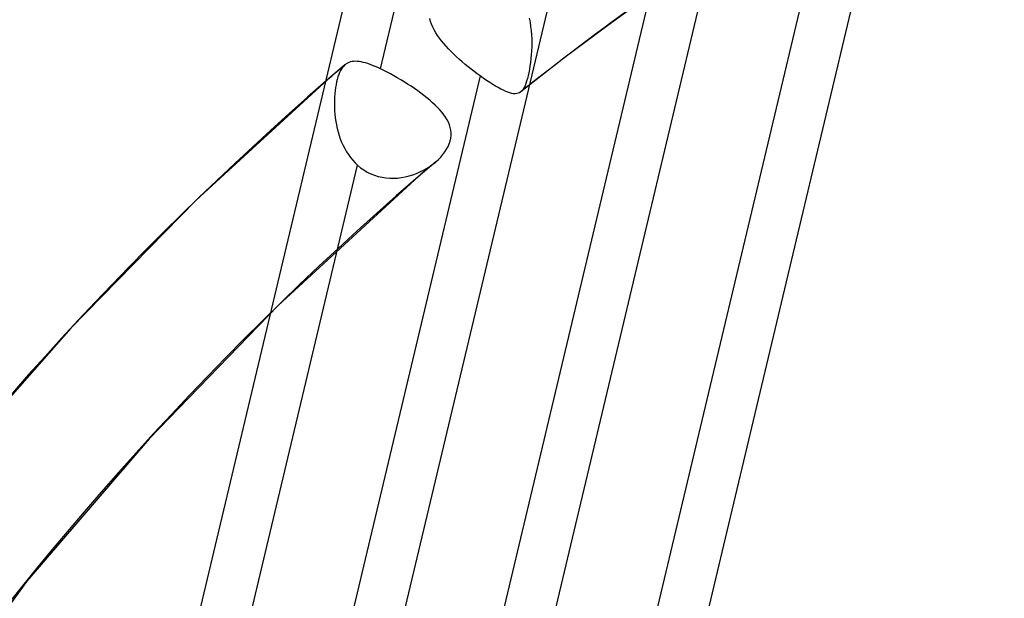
# Model space of a CAD drawing. Header units: millimetres. Extents: x -163 to 160, y -206 to 203.
# Tile 56 of 97: x -21 to -11, y 53 to 59. Entities that reach past the tile are written whole.
import ezdxf

# ---------------------------------------------------------------- set-up
doc = ezdxf.new("R2010")
doc.units = ezdxf.units.MM
doc.layers.add('MAIN-1', color=7, linetype='Continuous')
doc.layers.add('MAIN-2', color=7, linetype='Continuous')

msp = doc.modelspace()

# ---------------------------------------------------------------- linework, layer by layer
at = {"layer": 'MAIN-1'}
for centre, major_axis, start_param, end_param in [((-0.5, -0.433), (86.4143, -99.7826), 0.713724, 3.388402), ((-27, -23.3827), (-83.7957, 96.7589), -3.141592, -0.857072), ((-27, -23.3827), (83.141, -96.003), 0, 2.284521)]:
    msp.add_ellipse(centre, major_axis=major_axis, ratio=0.75, start_param=start_param, end_param=end_param, dxfattribs=at)
at = {"layer": 'MAIN-2'}
for p, q in [((-16.5617, 50.4226), (-9.1176, 81.7045)), ((-14.6182, 50.3608), (-7.1741, 81.6426)), ((-20.0614, 47.9332), (-12.6173, 79.2151)), ((-18.1179, 47.8714), (-10.6738, 79.1532)), ((-17.1072, 58.2692), (-14.8145, 67.9037)), ((-12.6603, 60.6664), (-14.9542, 51.0269)), ((-16.1098, 50.2434), (-13.821, 59.8615)), ((-14.504, 58.9946), (-14.9321, 58.6846)), ((-16.6276, 58.7222), (-16.6348, 58.7495)), ((-15.6836, 58.7542), (-15.6756, 58.7144)), ((-16.6183, 58.695), (-16.6276, 58.7222)), ((-16.6068, 58.6681), (-16.6183, 58.695)), ((-16.5934, 58.6413), (-16.6068, 58.6681)), ((-16.5782, 58.6148), (-16.5934, 58.6413)), ((-15.6756, 58.7144), (-15.6694, 58.6745)), ((-15.6694, 58.6745), (-15.6647, 58.6346)), ((-14.9321, 58.6846), (-15.351, 58.3699)), ((-16.5613, 58.5884), (-16.5782, 58.6148)), ((-16.5428, 58.5623), (-16.5613, 58.5884)), ((-16.5229, 58.5362), (-16.5428, 58.5623)), ((-15.6647, 58.6346), (-15.6615, 58.5949)), ((-15.6615, 58.5949), (-15.6596, 58.5556)), ((-15.6596, 58.5556), (-15.659, 58.5169)), ((-16.5016, 58.5104), (-16.5229, 58.5362)), ((-16.4791, 58.4847), (-16.5016, 58.5104)), ((-16.4554, 58.4592), (-16.4791, 58.4847)), ((-16.4307, 58.4339), (-16.4554, 58.4592)), ((-15.6596, 58.4788), (-15.6611, 58.4409)), ((-15.659, 58.5169), (-15.6596, 58.4788)), ((-16.405, 58.4088), (-16.4307, 58.4339)), ((-16.3787, 58.384), (-16.405, 58.4088)), ((-16.3516, 58.3596), (-16.3787, 58.384)), ((-16.324, 58.3355), (-16.3516, 58.3596)), ((-15.351, 58.3699), (-15.7642, 58.0482)), ((-15.6671, 58.3668), (-15.6713, 58.3309)), ((-15.6637, 58.4035), (-15.6671, 58.3668)), ((-15.6611, 58.4409), (-15.6637, 58.4035)), ((-17.5018, 58.2608), (-17.5292, 58.2373)), ((-17.4745, 58.2843), (-17.5018, 58.2608)), ((-17.4804, 58.2683), (-17.4898, 58.2519)), ((-17.4703, 58.2829), (-17.4804, 58.2683)), ((-17.4471, 58.3077), (-17.4745, 58.2843)), ((-17.4595, 58.2957), (-17.4703, 58.2829)), ((-17.4481, 58.3069), (-17.4595, 58.2957)), ((-17.4479, 58.307), (-17.4481, 58.3069)), ((-17.4477, 58.3072), (-17.4479, 58.307)), ((-17.4475, 58.3074), (-17.4477, 58.3072)), ((-17.4473, 58.3075), (-17.4475, 58.3074)), ((-17.4471, 58.3077), (-17.4473, 58.3075)), ((-17.4469, 58.3079), (-17.4471, 58.3077)), ((-17.435, 58.3169), (-17.4469, 58.3079)), ((-17.4223, 58.3245), (-17.435, 58.3169)), ((-17.4089, 58.3306), (-17.4223, 58.3245)), ((-17.3948, 58.3352), (-17.4089, 58.3306)), ((-17.3799, 58.3384), (-17.3948, 58.3352)), ((-17.3641, 58.3403), (-17.3799, 58.3384)), ((-17.3475, 58.3409), (-17.3641, 58.3403)), ((-17.33, 58.3402), (-17.3475, 58.3409)), ((-17.3116, 58.3382), (-17.33, 58.3402)), ((-17.2924, 58.335), (-17.3116, 58.3382)), ((-17.2722, 58.3306), (-17.2924, 58.335)), ((-17.2512, 58.3251), (-17.2722, 58.3306)), ((-17.2293, 58.3184), (-17.2512, 58.3251)), ((-17.2065, 58.3106), (-17.2293, 58.3184)), ((-17.1828, 58.3018), (-17.2065, 58.3106)), ((-17.1582, 58.2919), (-17.1828, 58.3018)), ((-17.133, 58.281), (-17.1582, 58.2919)), ((-17.1072, 58.2692), (-17.133, 58.281)), ((-17.0762, 58.2543), (-17.1072, 58.2692)), ((-16.296, 58.3118), (-16.324, 58.3355)), ((-16.2676, 58.2885), (-16.296, 58.3118)), ((-16.239, 58.2657), (-16.2676, 58.2885)), ((-16.2104, 58.2436), (-16.239, 58.2657)), ((-15.6817, 58.2629), (-15.6876, 58.2316)), ((-15.6762, 58.2962), (-15.6817, 58.2629)), ((-15.6713, 58.3309), (-15.6762, 58.2962)), ((-17.6107, 58.167), (-18.873, 57.0121)), ((-16.1541, 58.2019), (-18.4429, 48.5838)), ((-17.5838, 58.1903), (-17.611, 58.1667)), ((-17.5565, 58.2138), (-17.5838, 58.1903)), ((-17.5292, 58.2373), (-17.5565, 58.2138)), ((-17.5209, 58.1684), (-17.527, 58.1435)), ((-17.5141, 58.1919), (-17.5209, 58.1684)), ((-17.5066, 58.2138), (-17.5141, 58.1919)), ((-17.4985, 58.2338), (-17.5066, 58.2138)), ((-17.4898, 58.2519), (-17.4985, 58.2338)), ((-17.0444, 58.2383), (-17.0762, 58.2543)), ((-17.012, 58.2211), (-17.0444, 58.2383)), ((-16.979, 58.203), (-17.012, 58.2211)), ((-16.946, 58.1841), (-16.979, 58.203)), ((-16.9129, 58.1645), (-16.946, 58.1841)), ((-16.1821, 58.2224), (-16.2104, 58.2436)), ((-16.1541, 58.2019), (-16.1821, 58.2224)), ((-16.1227, 58.1796), (-16.1541, 58.2019)), ((-16.0918, 58.1585), (-16.1227, 58.1796)), ((-15.7008, 58.1752), (-15.7079, 58.1502)), ((-15.694, 58.2023), (-15.7008, 58.1752)), ((-15.6876, 58.2316), (-15.694, 58.2023)), ((-17.5369, 58.0894), (-17.5408, 58.0604)), ((-17.5323, 58.1172), (-17.5369, 58.0894)), ((-17.527, 58.1435), (-17.5323, 58.1172)), ((-16.8799, 58.1444), (-16.9129, 58.1645)), ((-16.8471, 58.1236), (-16.8799, 58.1444)), ((-16.8145, 58.1022), (-16.8471, 58.1236)), ((-16.7825, 58.0805), (-16.8145, 58.1022)), ((-16.7511, 58.0586), (-16.7825, 58.0805)), ((-16.0618, 58.1387), (-16.0918, 58.1585)), ((-16.033, 58.1205), (-16.0618, 58.1387)), ((-16.0055, 58.1038), (-16.033, 58.1205)), ((-15.9792, 58.0888), (-16.0055, 58.1038)), ((-15.9542, 58.0753), (-15.9792, 58.0888)), ((-15.9304, 58.0635), (-15.9542, 58.0753)), ((-15.7401, 58.0756), (-15.7492, 58.063)), ((-15.7315, 58.0905), (-15.7401, 58.0756)), ((-15.7233, 58.1078), (-15.7315, 58.0905)), ((-15.7155, 58.1276), (-15.7233, 58.1078)), ((-15.7079, 58.1502), (-15.7155, 58.1276)), ((-17.5462, 57.9988), (-17.5476, 57.9669)), ((-17.5439, 58.03), (-17.5462, 57.9988)), ((-17.5408, 58.0604), (-17.5439, 58.03)), ((-16.7206, 58.0363), (-16.7511, 58.0586)), ((-16.6909, 58.0138), (-16.7206, 58.0363)), ((-16.6622, 57.9911), (-16.6909, 58.0138)), ((-16.6346, 57.9682), (-16.6622, 57.9911)), ((-15.9081, 58.0535), (-15.9304, 58.0635)), ((-15.8872, 58.0452), (-15.9081, 58.0535)), ((-15.8677, 58.0387), (-15.8872, 58.0452)), ((-15.8494, 58.0341), (-15.8677, 58.0387)), ((-15.8324, 58.0313), (-15.8494, 58.0341)), ((-15.8167, 58.0305), (-15.8324, 58.0313)), ((-15.8022, 58.0317), (-15.8167, 58.0305)), ((-15.7888, 58.0348), (-15.8022, 58.0317)), ((-15.7765, 58.0401), (-15.7888, 58.0348)), ((-15.7651, 58.0474), (-15.7765, 58.0401)), ((-15.7641, 58.0482), (-15.7651, 58.0474)), ((-15.7631, 58.0491), (-15.7641, 58.0482)), ((-15.762, 58.0499), (-15.7631, 58.0491)), ((-15.761, 58.0508), (-15.762, 58.0499)), ((-15.76, 58.0517), (-15.761, 58.0508)), ((-15.759, 58.0526), (-15.76, 58.0517)), ((-15.7492, 58.063), (-15.759, 58.0526)), ((-17.5476, 57.9669), (-17.548, 57.9343)), ((-17.548, 57.9343), (-17.5475, 57.9013)), ((-17.5475, 57.9013), (-17.546, 57.8679)), ((-16.6082, 57.9451), (-16.6346, 57.9682)), ((-16.5833, 57.9219), (-16.6082, 57.9451)), ((-16.5599, 57.8987), (-16.5833, 57.9219)), ((-16.5381, 57.8755), (-16.5599, 57.8987)), ((-17.546, 57.8679), (-17.5434, 57.8342)), ((-17.5434, 57.8342), (-17.5398, 57.8004)), ((-17.5398, 57.8004), (-17.535, 57.7665)), ((-16.5181, 57.8522), (-16.5381, 57.8755)), ((-16.5, 57.8289), (-16.5181, 57.8522)), ((-16.4837, 57.8055), (-16.5, 57.8289)), ((-16.4695, 57.7819), (-16.4837, 57.8055)), ((-17.535, 57.7665), (-17.5289, 57.7326)), ((-17.5289, 57.7326), (-17.5217, 57.6989)), ((-17.5217, 57.6989), (-17.5132, 57.6654)), ((-16.4572, 57.7579), (-16.4695, 57.7819)), ((-16.4471, 57.7335), (-16.4572, 57.7579)), ((-16.4392, 57.7085), (-16.4471, 57.7335)), ((-16.4339, 57.6831), (-16.4392, 57.7085)), ((-17.5132, 57.6654), (-17.5034, 57.6322)), ((-17.5034, 57.6322), (-17.4922, 57.5996)), ((-17.4922, 57.5996), (-17.4796, 57.5676)), ((-16.4402, 57.5783), (-16.4344, 57.6047)), ((-16.4344, 57.6047), (-16.4314, 57.6309)), ((-16.4312, 57.6571), (-16.4339, 57.6831)), ((-16.4314, 57.6309), (-16.4312, 57.6571)), ((-17.4796, 57.5676), (-17.4656, 57.5363)), ((-17.4656, 57.5363), (-17.4501, 57.5059)), ((-17.4501, 57.5059), (-17.4332, 57.4764)), ((-16.4748, 57.4992), (-16.4606, 57.5253)), ((-16.4606, 57.5253), (-16.449, 57.5518)), ((-16.449, 57.5518), (-16.4402, 57.5783)), ((-17.4332, 57.4764), (-17.4149, 57.448)), ((-17.4149, 57.448), (-17.395, 57.4207)), ((-17.395, 57.4207), (-17.3736, 57.3947)), ((-16.5531, 57.4023), (-16.5307, 57.4253)), ((-16.5307, 57.4253), (-16.51, 57.4491)), ((-16.51, 57.4491), (-16.4913, 57.4738)), ((-16.4913, 57.4738), (-16.4748, 57.4992)), ((-19.6205, 47.7076), (-17.3266, 57.3472)), ((-17.3736, 57.3947), (-17.3507, 57.3701)), ((-17.3507, 57.3701), (-17.3266, 57.3472)), ((-17.3266, 57.3472), (-17.2972, 57.3229)), ((-17.2972, 57.3229), (-17.2663, 57.3011)), ((-16.6966, 57.299), (-16.6654, 57.3168)), ((-16.6465, 57.3212), (-16.6798, 57.2928)), ((-16.6654, 57.3168), (-16.6355, 57.3359)), ((-16.6133, 57.3497), (-16.6465, 57.3212)), ((-16.6355, 57.3359), (-16.6073, 57.3561)), ((-16.5799, 57.3781), (-16.6133, 57.3497)), ((-16.6073, 57.3561), (-16.5807, 57.3774)), ((-16.5807, 57.3774), (-16.5801, 57.3779)), ((-16.5801, 57.3779), (-16.5796, 57.3784)), ((-16.5796, 57.3784), (-16.579, 57.3789)), ((-16.579, 57.3789), (-16.5784, 57.3794)), ((-16.5784, 57.3794), (-16.5778, 57.3799)), ((-16.5778, 57.3799), (-16.5773, 57.3804)), ((-16.5773, 57.3804), (-16.5531, 57.4023)), ((-17.2663, 57.3011), (-17.2338, 57.2818)), ((-17.2338, 57.2818), (-17.1998, 57.265)), ((-17.1998, 57.265), (-17.1648, 57.251)), ((-17.1648, 57.251), (-17.129, 57.2398)), ((-17.129, 57.2398), (-17.0926, 57.2314)), ((-17.0926, 57.2314), (-17.0557, 57.2257)), ((-17.0557, 57.2257), (-17.0184, 57.2226)), ((-17.0184, 57.2226), (-16.9809, 57.2221)), ((-16.9809, 57.2221), (-16.9435, 57.2241)), ((-16.9435, 57.2241), (-16.9064, 57.2286)), ((-16.9064, 57.2286), (-16.8696, 57.2353)), ((-16.8696, 57.2353), (-16.8334, 57.2442)), ((-16.8334, 57.2442), (-16.7977, 57.2552)), ((-16.7977, 57.2552), (-16.7629, 57.2681)), ((-16.7461, 57.2356), (-16.7792, 57.207)), ((-16.7629, 57.2681), (-16.7292, 57.2828)), ((-16.713, 57.2642), (-16.7461, 57.2356)), ((-16.7292, 57.2828), (-16.6966, 57.299)), ((-16.6798, 57.2928), (-16.713, 57.2642)), ((-16.7796, 57.2067), (-18.0864, 56.0058)), ((-18.873, 57.0121), (-20.0725, 55.7889)), ((-18.0864, 56.0058), (-19.3231, 54.7279)), ((-20.0725, 55.7889), (-21.2127, 54.4926)), ((-19.3231, 54.7279), (-20.4934, 53.3675)), ((-20.4934, 53.3675), (-22.0193, 51.2884))]:
    msp.add_line(p, q, dxfattribs=at)
for centre, major_axis, start_param, end_param in [((0, 0), (-85.7596, 99.0267), -2.427868, 0.713724), ((31.5237, 27.3004), (-51.1317, 59.0418), -0.022874, 0.713724), ((31.5237, 27.3004), (-44.6467, 51.5536), 0.000145, 0.713724), ((31.5237, 27.3004), (43.8153, -50.5936), -3.141447, -2.466382), ((18.7237, 16.2152), (35.5012, -40.9933), 1.564309, 3.004732), ((25.1237, 21.7578), (-40.4897, 46.7534), -0.012046, 0.713724), ((25.1237, 21.7578), (39.6583, -45.7934), 3.128432, 3.656943), ((18.7237, 16.2152), (35.5012, -40.9933), 3.030766, 3.109072), ((12.3238, 10.6727), (31.3442, -36.1931), 1.578782, 2.990259), ((18.7237, 16.2152), (-36.3326, 41.9533), -0.005096, 0.713724), ((18.7237, 16.2152), (35.5012, -40.9933), 3.135106, 3.527954), ((12.3238, 10.6727), (-32.1756, 37.1532), -0.62415, -0.147031), ((12.3238, 10.6727), (-28.0185, 32.353), -1.553331, -0.160813)]:
    msp.add_ellipse(centre, major_axis=major_axis, ratio=0.75, start_param=start_param, end_param=end_param, dxfattribs=at)

doc.saveas('drawing.dxf')
